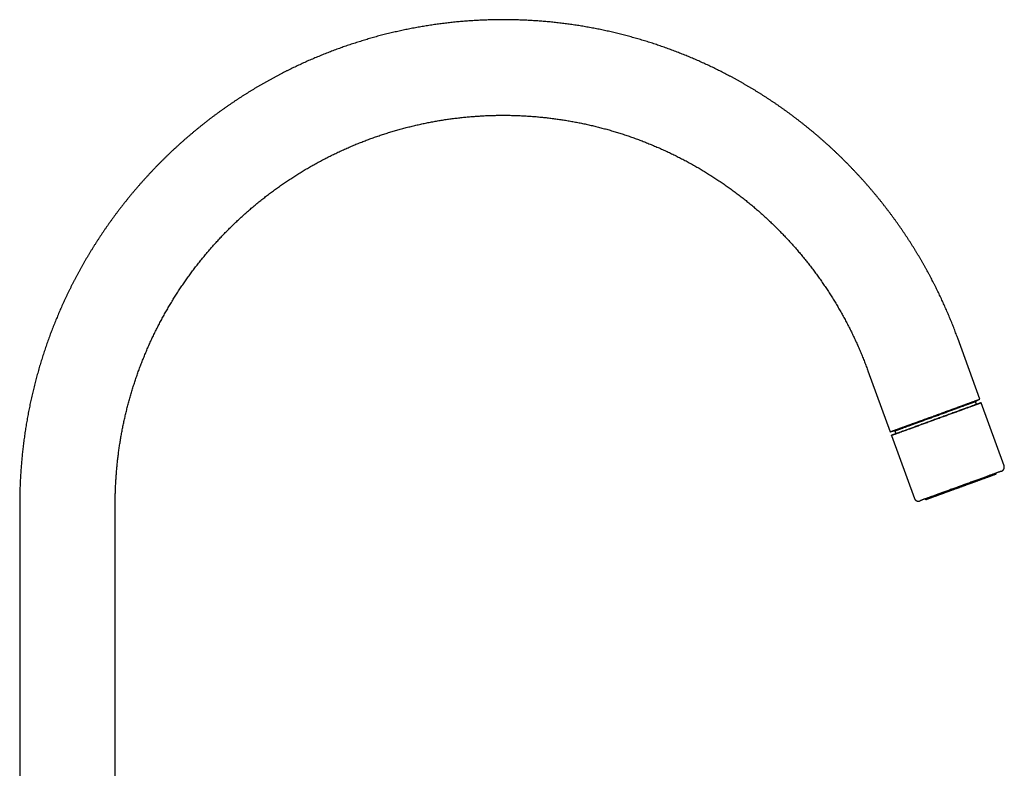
# Model space of a CAD drawing. Header units: millimetres. Extents: x 8 to 762, y 12 to 847.
# Tile 33 of 33: x 527 to 762, y 668 to 847. Entities that reach past the tile are written whole.
import ezdxf

# ---------------------------------------------------------------- set-up
doc = ezdxf.new("R2010")
doc.units = ezdxf.units.MM

msp = doc.modelspace()

# ---------------------------------------------------------------- linework, layer by layer
at = {"color": 7, "linetype": 'Continuous', "lineweight": 30}
for p, q in [((756.56, 756.4), (751.27, 770.94)), ((729.84, 763.15), (735.13, 748.61)), ((755.54, 755.85), (756.4, 756.34)), ((755.79, 755.16), (755.54, 755.85)), ((762.34, 740.52), (756.87, 755.56)), ((735.3, 748.67), (736.27, 748.84)), ((736.27, 748.84), (736.52, 748.16)), ((735.44, 747.76), (740.91, 732.73)), ((760.44, 738.72), (760.42, 738.76)), ((527.26, 731.46), (527.25, 621.8)), ((550.05, 607.75), (550.06, 731.46)), ((743.51, 732.61), (743.53, 732.56))]:
    msp.add_line(p, q, dxfattribs=at)
at = {"color": 7, "linetype": 'Continuous', "lineweight": 30, "flags": 128}
for points in [[(735.13, 748.61), (735.13, 748.61), (735.14, 748.61), (735.15, 748.61), (735.17, 748.62), (735.19, 748.63), (735.23, 748.64), (735.27, 748.66), (735.32, 748.67), (735.37, 748.69), (735.43, 748.72), (735.5, 748.74), (735.58, 748.77), (735.66, 748.8), (735.76, 748.83), (735.85, 748.87), (735.96, 748.9), (736.07, 748.94), (736.19, 748.99), (736.31, 749.03), (736.44, 749.08), (736.58, 749.13), (736.72, 749.18), (736.87, 749.24), (737.03, 749.29), (737.19, 749.35), (737.36, 749.41), (737.54, 749.48), (737.72, 749.54), (737.9, 749.61), (738.09, 749.68), (738.29, 749.75), (738.49, 749.82), (738.7, 749.9), (738.91, 749.97), (739.12, 750.05), (739.34, 750.13), (739.57, 750.21), (739.8, 750.3), (740.03, 750.38), (740.27, 750.47), (740.51, 750.56), (740.76, 750.65), (741, 750.74), (741.26, 750.83), (741.51, 750.92), (741.77, 751.01), (742.03, 751.11), (742.29, 751.2), (742.56, 751.3), (742.83, 751.4), (743.1, 751.5), (743.37, 751.6), (743.64, 751.7), (743.92, 751.8), (744.19, 751.9), (744.47, 752), (744.75, 752.1), (745.03, 752.2), (745.31, 752.3), (745.59, 752.4), (745.87, 752.51), (746.15, 752.61), (746.43, 752.71), (746.71, 752.81), (746.99, 752.91), (747.27, 753.01), (747.55, 753.12), (747.82, 753.22), (748.1, 753.32), (748.37, 753.42), (748.64, 753.51), (748.91, 753.61), (749.18, 753.71), (749.44, 753.81), (749.71, 753.9), (749.97, 754), (750.23, 754.09), (750.48, 754.18), (750.73, 754.28), (750.98, 754.37), (751.22, 754.46), (751.46, 754.54), (751.7, 754.63), (751.93, 754.71), (752.16, 754.8), (752.39, 754.88), (752.61, 754.96), (752.82, 755.04), (753.03, 755.11), (753.24, 755.19), (753.44, 755.26), (753.63, 755.33), (753.82, 755.4), (754.01, 755.47), (754.19, 755.54), (754.36, 755.6), (754.53, 755.66), (754.69, 755.72), (754.84, 755.78), (754.99, 755.83), (755.14, 755.88), (755.27, 755.93), (755.4, 755.98), (755.53, 756.02), (755.64, 756.07), (755.75, 756.11), (755.86, 756.15), (755.95, 756.18), (756.04, 756.21), (756.12, 756.24), (756.2, 756.27), (756.27, 756.3), (756.33, 756.32), (756.38, 756.34), (756.43, 756.36), (756.47, 756.37), (756.5, 756.38), (756.53, 756.39), (756.54, 756.4), (756.56, 756.4), (756.56, 756.4)], [(755.78, 755.17), (755.87, 755.2), (755.99, 755.24), (756.1, 755.28), (756.2, 755.32), (756.29, 755.35), (756.38, 755.39), (756.46, 755.41), (756.53, 755.44), (756.6, 755.46), (756.66, 755.49), (756.71, 755.5), (756.75, 755.52), (756.79, 755.53), (756.82, 755.54), (756.84, 755.55), (756.86, 755.56), (756.86, 755.56), (756.86, 755.56), (756.86, 755.56), (756.84, 755.55), (756.82, 755.54), (756.79, 755.53), (756.76, 755.52), (756.71, 755.5), (756.66, 755.48), (756.61, 755.46), (756.54, 755.44), (756.47, 755.41), (756.39, 755.38), (756.3, 755.35), (756.21, 755.32), (756.11, 755.28), (756, 755.24), (755.89, 755.2), (755.77, 755.16), (755.64, 755.11), (755.51, 755.06), (755.37, 755.01), (755.22, 754.96), (755.07, 754.9), (754.91, 754.84), (754.75, 754.78), (754.58, 754.72), (754.4, 754.66), (754.22, 754.59), (754.03, 754.52), (753.84, 754.45), (753.64, 754.38), (753.44, 754.31), (753.23, 754.23), (753.02, 754.15), (752.8, 754.07), (752.58, 753.99), (752.35, 753.91), (752.12, 753.82), (751.88, 753.74), (751.64, 753.65), (751.4, 753.56), (751.16, 753.47), (750.91, 753.38), (750.65, 753.29), (750.4, 753.2), (750.14, 753.1), (749.88, 753.01), (749.61, 752.91), (749.35, 752.81), (749.08, 752.72), (748.81, 752.62), (748.53, 752.52), (748.26, 752.42), (747.98, 752.32), (747.71, 752.22), (747.43, 752.12), (747.15, 752.02), (746.87, 751.91), (746.59, 751.81), (746.31, 751.71), (746.03, 751.61), (745.75, 751.51), (745.47, 751.4), (745.19, 751.3), (744.91, 751.2), (744.63, 751.1), (744.36, 751), (744.08, 750.9), (743.8, 750.8), (743.53, 750.7), (743.26, 750.6), (742.99, 750.5), (742.73, 750.41), (742.46, 750.31), (742.2, 750.21), (741.94, 750.12), (741.68, 750.03), (741.43, 749.93), (741.18, 749.84), (740.93, 749.75), (740.69, 749.67), (740.45, 749.58), (740.21, 749.49), (739.98, 749.41), (739.76, 749.33), (739.53, 749.25), (739.32, 749.17), (739.1, 749.09), (738.89, 749.01), (738.69, 748.94), (738.49, 748.87), (738.3, 748.8), (738.11, 748.73), (737.93, 748.66), (737.75, 748.6), (737.58, 748.54), (737.41, 748.48), (737.25, 748.42), (737.1, 748.36), (736.95, 748.31), (736.81, 748.26), (736.68, 748.21), (736.55, 748.16), (736.43, 748.12), (736.32, 748.08), (736.21, 748.04), (736.11, 748), (736.01, 747.97), (735.93, 747.94), (735.85, 747.91), (735.77, 747.88), (735.71, 747.86), (735.65, 747.84), (735.6, 747.82), (735.55, 747.8), (735.52, 747.79), (735.49, 747.78), (735.46, 747.77), (735.45, 747.77), (735.44, 747.76), (735.44, 747.76), (735.45, 747.77), (735.46, 747.77), (735.48, 747.78), (735.51, 747.79), (735.55, 747.8), (735.59, 747.82), (735.64, 747.84), (735.7, 747.86), (735.77, 747.88), (735.84, 747.91), (735.92, 747.94), (736, 747.97), (736.1, 748.01), (736.2, 748.04), (736.3, 748.08), (736.42, 748.12), (736.52, 748.16)], [(736.52, 748.16), (736.47, 748.14), (736.43, 748.12), (736.39, 748.11), (736.35, 748.1), (736.33, 748.09), (736.31, 748.08), (736.29, 748.07), (736.29, 748.07), (736.29, 748.07), (736.29, 748.07), (736.31, 748.08), (736.33, 748.09), (736.36, 748.1), (736.39, 748.11), (736.43, 748.12), (736.48, 748.14), (736.53, 748.16), (736.59, 748.18), (736.66, 748.21), (736.73, 748.23), (736.81, 748.26), (736.9, 748.29), (736.99, 748.33), (737.09, 748.36), (737.2, 748.4), (737.31, 748.44), (737.43, 748.48), (737.55, 748.53), (737.68, 748.57), (737.82, 748.62), (737.96, 748.67), (738.1, 748.73), (738.26, 748.78), (738.41, 748.84), (738.58, 748.9), (738.74, 748.96), (738.92, 749.02), (739.1, 749.09), (739.28, 749.15), (739.47, 749.22), (739.66, 749.29), (739.86, 749.36), (740.06, 749.44), (740.26, 749.51), (740.47, 749.59), (740.68, 749.66), (740.9, 749.74), (741.12, 749.82), (741.34, 749.9), (741.57, 749.99), (741.8, 750.07), (742.04, 750.16), (742.27, 750.24), (742.51, 750.33), (742.75, 750.42), (743, 750.5), (743.24, 750.59), (743.49, 750.68), (743.74, 750.78), (743.99, 750.87), (744.24, 750.96), (744.5, 751.05), (744.75, 751.14), (745.01, 751.24), (745.27, 751.33), (745.52, 751.42), (745.78, 751.52), (746.04, 751.61), (746.3, 751.71), (746.56, 751.8), (746.81, 751.89), (747.07, 751.99), (747.33, 752.08), (747.58, 752.17), (747.84, 752.27), (748.09, 752.36), (748.35, 752.45), (748.6, 752.54), (748.85, 752.63), (749.09, 752.72), (749.34, 752.81), (749.58, 752.9), (749.82, 752.99), (750.06, 753.08), (750.3, 753.16), (750.53, 753.25), (750.76, 753.33), (750.99, 753.41), (751.21, 753.5), (751.43, 753.58), (751.65, 753.65), (751.86, 753.73), (752.07, 753.81), (752.27, 753.88), (752.47, 753.96), (752.67, 754.03), (752.86, 754.1), (753.05, 754.17), (753.23, 754.23), (753.41, 754.3), (753.58, 754.36), (753.75, 754.42), (753.91, 754.48), (754.07, 754.54), (754.22, 754.59), (754.37, 754.65), (754.51, 754.7), (754.64, 754.75), (754.77, 754.79), (754.89, 754.84), (755.01, 754.88), (755.12, 754.92), (755.22, 754.96), (755.32, 755), (755.42, 755.03), (755.5, 755.06), (755.58, 755.09), (755.65, 755.12), (755.72, 755.14), (755.78, 755.16), (755.83, 755.18), (755.88, 755.2), (755.92, 755.21), (755.95, 755.23), (755.98, 755.24), (756, 755.24), (756.01, 755.25), (756.02, 755.25), (756.02, 755.25), (756.01, 755.25), (756, 755.24), (755.98, 755.24), (755.95, 755.23), (755.92, 755.22), (755.87, 755.2), (755.83, 755.18), (755.78, 755.17)], [(745.87, 752.51), (746.15, 752.61), (746.42, 752.71), (746.7, 752.81), (746.97, 752.91), (747.25, 753.01), (747.52, 753.11), (747.79, 753.21), (748.06, 753.3), (748.33, 753.4), (748.6, 753.5), (748.87, 753.6), (749.13, 753.69), (749.39, 753.79), (749.65, 753.88), (749.91, 753.98), (750.16, 754.07), (750.41, 754.16), (750.66, 754.25), (750.9, 754.34), (751.15, 754.43), (751.38, 754.51), (751.62, 754.6), (751.85, 754.68), (752.07, 754.76), (752.29, 754.84), (752.51, 754.92), (752.72, 755), (752.93, 755.08), (753.13, 755.15), (753.33, 755.22), (753.52, 755.29), (753.71, 755.36), (753.89, 755.43), (754.07, 755.49), (754.24, 755.55), (754.4, 755.61), (754.56, 755.67), (754.71, 755.73), (754.86, 755.78), (755, 755.83), (755.14, 755.88), (755.26, 755.93), (755.39, 755.97), (755.5, 756.02), (755.61, 756.06), (755.71, 756.09), (755.81, 756.13), (755.89, 756.16), (755.98, 756.19), (756.05, 756.22), (756.12, 756.24), (756.18, 756.26), (756.23, 756.28), (756.28, 756.3), (756.32, 756.31), (756.35, 756.33), (756.37, 756.34), (756.39, 756.34), (756.4, 756.35), (756.4, 756.35)], [(745.93, 752.34), (746.18, 752.43), (746.43, 752.53), (746.68, 752.62), (746.93, 752.71), (747.18, 752.8), (747.43, 752.89), (747.68, 752.98), (747.93, 753.07), (748.18, 753.16), (748.42, 753.25), (748.66, 753.34), (748.9, 753.43), (749.14, 753.51), (749.38, 753.6), (749.61, 753.68), (749.84, 753.77), (750.07, 753.85), (750.3, 753.93), (750.52, 754.02), (750.74, 754.1), (750.96, 754.17), (751.17, 754.25), (751.38, 754.33), (751.58, 754.4), (751.79, 754.48), (751.98, 754.55), (752.18, 754.62), (752.37, 754.69), (752.55, 754.76), (752.73, 754.82), (752.91, 754.89), (753.08, 754.95), (753.24, 755.01), (753.4, 755.07), (753.56, 755.12), (753.71, 755.18), (753.86, 755.23), (754, 755.28), (754.13, 755.33), (754.26, 755.38), (754.38, 755.42), (754.5, 755.47), (754.61, 755.51), (754.71, 755.54), (754.81, 755.58), (754.91, 755.61), (754.99, 755.65), (755.07, 755.68), (755.15, 755.7), (755.21, 755.73), (755.28, 755.75), (755.33, 755.77), (755.38, 755.79), (755.42, 755.8), (755.46, 755.82), (755.49, 755.83), (755.51, 755.84), (755.52, 755.84), (755.53, 755.85), (755.54, 755.85)], [(735.29, 748.66), (735.29, 748.67), (735.3, 748.67), (735.32, 748.68), (735.35, 748.69), (735.38, 748.7), (735.42, 748.71), (735.47, 748.73), (735.52, 748.75), (735.59, 748.77), (735.65, 748.8), (735.73, 748.82), (735.81, 748.85), (735.9, 748.88), (736, 748.92), (736.1, 748.96), (736.21, 749), (736.33, 749.04), (736.45, 749.08), (736.58, 749.13), (736.71, 749.18), (736.86, 749.23), (737, 749.28), (737.16, 749.34), (737.32, 749.4), (737.48, 749.46), (737.66, 749.52), (737.83, 749.58), (738.02, 749.65), (738.2, 749.72), (738.4, 749.79), (738.6, 749.86), (738.8, 749.94), (739.01, 750.01), (739.22, 750.09), (739.44, 750.17), (739.66, 750.25), (739.89, 750.33), (740.12, 750.41), (740.35, 750.5), (740.59, 750.59), (740.83, 750.67), (741.07, 750.76), (741.32, 750.85), (741.57, 750.94), (741.83, 751.04), (742.08, 751.13), (742.34, 751.22), (742.61, 751.32), (742.87, 751.41), (743.14, 751.51), (743.4, 751.61), (743.67, 751.71), (743.95, 751.81), (744.22, 751.91), (744.49, 752), (744.77, 752.1), (745.04, 752.2), (745.32, 752.3), (745.59, 752.41), (745.87, 752.51)], [(736.27, 748.84), (736.28, 748.84), (736.29, 748.84), (736.3, 748.85), (736.33, 748.86), (736.36, 748.87), (736.39, 748.88), (736.44, 748.9), (736.49, 748.91), (736.54, 748.93), (736.61, 748.96), (736.68, 748.98), (736.75, 749.01), (736.83, 749.04), (736.92, 749.07), (737.01, 749.1), (737.11, 749.14), (737.22, 749.18), (737.33, 749.22), (737.45, 749.26), (737.57, 749.31), (737.7, 749.35), (737.84, 749.4), (737.98, 749.45), (738.13, 749.51), (738.28, 749.56), (738.43, 749.62), (738.59, 749.68), (738.76, 749.74), (738.93, 749.8), (739.11, 749.86), (739.29, 749.93), (739.48, 750), (739.67, 750.07), (739.86, 750.14), (740.06, 750.21), (740.26, 750.28), (740.47, 750.36), (740.68, 750.43), (740.89, 750.51), (741.11, 750.59), (741.33, 750.67), (741.55, 750.75), (741.78, 750.83), (742.01, 750.92), (742.24, 751), (742.47, 751.09), (742.71, 751.17), (742.95, 751.26), (743.19, 751.35), (743.43, 751.44), (743.68, 751.52), (743.92, 751.61), (744.17, 751.7), (744.42, 751.79), (744.67, 751.89), (744.92, 751.98), (745.17, 752.07), (745.42, 752.16), (745.67, 752.25), (745.93, 752.34)], [(761.6, 739.19), (761.55, 739.17), (761.5, 739.15), (761.44, 739.13), (761.38, 739.11), (761.3, 739.08), (761.23, 739.05), (761.14, 739.02), (761.05, 738.99), (760.95, 738.95), (760.85, 738.91), (760.74, 738.87), (760.62, 738.83), (760.5, 738.79), (760.37, 738.74), (760.24, 738.69), (760.1, 738.64), (759.96, 738.59), (759.81, 738.53), (759.65, 738.48), (759.49, 738.42), (759.32, 738.36), (759.15, 738.3), (758.98, 738.23), (758.8, 738.17), (758.61, 738.1), (758.42, 738.03), (758.23, 737.96), (758.03, 737.89), (757.83, 737.81), (757.62, 737.74), (757.41, 737.66), (757.19, 737.58), (756.98, 737.5), (756.75, 737.42), (756.53, 737.34), (756.3, 737.26), (756.07, 737.17), (755.84, 737.09), (755.6, 737), (755.36, 736.91), (755.12, 736.83), (754.88, 736.74), (754.63, 736.65), (754.39, 736.56), (754.14, 736.47), (753.89, 736.38), (753.64, 736.29), (753.38, 736.19), (753.13, 736.1), (752.88, 736.01), (752.62, 735.92), (752.36, 735.82), (752.11, 735.73), (751.85, 735.64), (751.6, 735.54)], [(751.6, 735.54), (751.34, 735.45), (751.09, 735.36), (750.83, 735.27), (750.58, 735.17), (750.33, 735.08), (750.07, 734.99), (749.82, 734.9), (749.57, 734.81), (749.33, 734.72), (749.08, 734.63), (748.84, 734.54), (748.6, 734.45), (748.36, 734.37), (748.12, 734.28), (747.89, 734.2), (747.66, 734.11), (747.43, 734.03), (747.2, 733.95), (746.98, 733.87), (746.76, 733.79), (746.55, 733.71), (746.34, 733.63), (746.13, 733.56), (745.93, 733.48), (745.73, 733.41), (745.53, 733.34), (745.34, 733.27), (745.16, 733.2), (744.98, 733.14), (744.8, 733.07), (744.63, 733.01), (744.46, 732.95), (744.3, 732.89), (744.14, 732.84), (743.99, 732.78), (743.85, 732.73), (743.71, 732.68), (743.57, 732.63), (743.45, 732.58), (743.32, 732.54), (743.21, 732.5), (743.1, 732.46), (742.99, 732.42), (742.89, 732.38), (742.8, 732.35), (742.72, 732.32), (742.64, 732.29), (742.56, 732.26), (742.5, 732.24), (742.44, 732.22), (742.38, 732.2), (742.34, 732.18), (742.33, 732.18)]]:
    msp.add_lwpolyline(points, dxfattribs=at)
at = {"color": 7, "linetype": 'Continuous', "lineweight": 30}
for centre, start, end in [((760.25, 738.65), 289.9945, 19.9952), ((743.71, 732.63), 199.9953, 289.9953)]:
    msp.add_arc(centre, 0.2, start, end, dxfattribs=at)
for points, knots in [([(751.27, 770.94), (751.22, 771.08), (751.09, 771.42), (750.89, 771.96), (750.66, 772.57), (750.43, 773.18), (750.19, 773.78), (749.95, 774.38), (749.71, 774.99), (749.46, 775.59), (749.21, 776.19), (748.96, 776.79), (748.7, 777.39), (748.44, 777.98), (748.18, 778.58), (747.91, 779.17), (747.64, 779.76), (747.37, 780.35), (747.09, 780.94), (746.81, 781.53), (746.52, 782.12), (746.24, 782.7), (745.95, 783.28), (745.65, 783.87), (745.35, 784.45), (745.05, 785.02), (744.75, 785.6), (744.44, 786.18), (744.13, 786.75), (743.82, 787.32), (743.5, 787.89), (743.18, 788.46), (742.86, 789.03), (742.53, 789.59), (742.2, 790.15), (741.87, 790.72), (741.53, 791.27), (741.19, 791.83), (740.85, 792.39), (740.5, 792.94), (740.15, 793.49), (739.8, 794.04), (739.44, 794.59), (739.08, 795.14), (738.72, 795.68), (738.36, 796.22), (737.99, 796.76), (737.62, 797.3), (737.24, 797.84), (736.87, 798.37), (736.49, 798.9), (736.1, 799.43), (735.72, 799.96), (735.33, 800.49), (734.93, 801.01), (734.54, 801.53), (734.14, 802.05), (733.74, 802.57), (733.33, 803.08), (732.93, 803.59), (732.52, 804.1), (732.1, 804.61), (731.69, 805.12), (731.27, 805.62), (730.85, 806.12), (730.42, 806.62), (729.99, 807.11), (729.56, 807.61), (729.13, 808.1), (728.69, 808.59), (728.26, 809.07), (727.81, 809.56), (727.37, 810.04), (726.92, 810.52), (726.47, 810.99), (726.02, 811.47), (725.56, 811.94), (725.11, 812.41), (724.65, 812.87), (724.18, 813.34), (723.72, 813.8), (723.25, 814.26), (722.78, 814.71), (722.3, 815.17), (721.83, 815.62), (721.35, 816.06), (720.87, 816.51), (720.38, 816.95), (719.89, 817.39), (719.4, 817.83), (718.91, 818.26), (718.42, 818.69), (717.92, 819.12), (717.42, 819.55), (716.92, 819.97), (716.42, 820.39), (715.91, 820.8), (715.4, 821.22), (714.89, 821.63), (714.38, 822.04), (713.86, 822.44), (713.34, 822.85), (712.82, 823.25), (712.3, 823.64), (711.78, 824.04), (711.25, 824.43), (710.72, 824.82), (710.19, 825.2), (709.65, 825.58), (709.12, 825.96), (708.58, 826.34), (708.04, 826.71), (707.5, 827.08), (706.95, 827.45), (706.4, 827.81), (705.86, 828.17), (705.3, 828.53), (704.75, 828.88), (704.2, 829.23), (703.64, 829.58), (703.08, 829.93), (702.52, 830.27), (701.96, 830.61), (701.39, 830.94), (700.82, 831.27), (700.26, 831.6), (699.68, 831.93), (699.11, 832.25), (698.54, 832.57), (697.96, 832.88), (697.38, 833.2), (696.8, 833.51), (696.22, 833.81), (695.64, 834.11), (695.05, 834.41), (694.47, 834.71), (693.88, 835), (693.29, 835.29), (692.7, 835.58), (692.1, 835.86), (691.51, 836.14), (690.91, 836.42), (690.31, 836.69), (689.71, 836.96), (689.11, 837.22), (688.51, 837.49), (687.9, 837.74), (687.3, 838), (686.69, 838.25), (686.08, 838.5), (685.47, 838.75), (684.86, 838.99), (684.25, 839.22), (683.63, 839.46), (683.02, 839.69), (682.4, 839.92), (681.78, 840.14), (681.16, 840.36), (680.54, 840.58), (679.92, 840.79), (679.3, 841), (678.67, 841.21), (678.05, 841.41), (677.42, 841.61), (676.79, 841.81), (676.16, 842), (675.53, 842.19), (674.9, 842.37), (674.27, 842.55), (673.63, 842.73), (673, 842.91), (672.36, 843.08), (671.73, 843.24), (671.09, 843.41), (670.45, 843.57), (669.81, 843.72), (669.17, 843.88), (668.53, 844.02), (667.89, 844.17), (667.24, 844.31), (666.6, 844.45), (665.96, 844.58), (665.31, 844.71), (664.66, 844.84), (664.02, 844.96), (663.37, 845.08), (662.72, 845.2), (662.07, 845.31), (661.42, 845.42), (660.77, 845.52), (660.12, 845.63), (659.47, 845.72), (658.82, 845.82), (658.17, 845.91), (657.51, 845.99), (656.86, 846.07), (656.21, 846.15), (655.55, 846.23), (654.9, 846.3), (654.24, 846.37), (653.59, 846.43), (652.93, 846.49), (652.27, 846.55), (651.62, 846.6), (650.96, 846.65), (650.3, 846.69), (649.65, 846.73), (648.99, 846.77), (648.33, 846.81), (647.67, 846.84), (647.01, 846.86), (646.35, 846.88), (645.7, 846.9), (645.04, 846.92), (644.38, 846.93), (643.72, 846.94), (643.06, 846.94), (642.4, 846.94), (641.74, 846.94), (641.08, 846.93), (640.42, 846.92), (639.76, 846.9), (639.11, 846.88), (638.45, 846.86), (637.79, 846.83), (637.13, 846.8), (636.47, 846.77), (635.81, 846.73), (635.15, 846.69), (634.5, 846.65), (633.84, 846.6), (633.18, 846.54), (632.52, 846.49), (631.87, 846.43), (631.21, 846.36), (630.56, 846.3), (629.9, 846.22), (629.24, 846.15), (628.59, 846.07), (627.94, 845.99), (627.28, 845.9), (626.63, 845.81), (625.98, 845.72), (625.32, 845.62), (624.67, 845.52), (624.02, 845.41), (623.37, 845.3), (622.72, 845.19), (622.07, 845.07), (621.42, 844.95), (620.77, 844.83), (620.12, 844.7), (619.48, 844.57), (618.83, 844.44), (618.19, 844.3), (617.54, 844.16), (616.9, 844.01), (616.26, 843.86), (615.61, 843.71), (614.97, 843.55), (614.33, 843.39), (613.69, 843.23), (613.05, 843.06), (612.42, 842.89), (611.78, 842.71), (611.15, 842.53), (610.51, 842.35), (609.88, 842.16), (609.25, 841.98), (608.61, 841.78), (607.98, 841.58), (607.35, 841.38), (606.73, 841.18), (606.1, 840.97), (605.47, 840.76), (604.85, 840.55), (604.23, 840.33), (603.6, 840.11), (602.98, 839.88), (602.36, 839.65), (601.75, 839.42), (601.13, 839.18), (600.51, 838.94), (599.9, 838.7), (599.29, 838.45), (598.68, 838.2), (598.07, 837.95), (597.46, 837.69), (596.85, 837.43), (596.24, 837.17), (595.64, 836.9), (595.04, 836.63), (594.44, 836.35), (593.84, 836.07), (593.24, 835.79), (592.64, 835.51), (592.05, 835.22), (591.45, 834.93), (590.86, 834.63), (590.27, 834.33), (589.69, 834.03), (589.1, 833.73), (588.51, 833.42), (587.93, 833.1), (587.35, 832.79), (586.77, 832.47), (586.19, 832.15), (585.62, 831.82), (585.04, 831.49), (584.47, 831.16), (583.9, 830.83), (583.33, 830.49), (582.77, 830.15), (582.2, 829.8), (581.64, 829.45), (581.08, 829.1), (580.52, 828.75), (579.97, 828.39), (579.41, 828.03), (578.86, 827.66), (578.31, 827.29), (577.76, 826.92), (577.22, 826.55), (576.67, 826.17), (576.13, 825.79), (575.59, 825.41), (575.05, 825.02), (574.52, 824.63), (573.99, 824.24), (573.46, 823.85), (572.93, 823.45), (572.4, 823.05), (571.88, 822.64), (571.36, 822.23), (570.84, 821.82), (570.32, 821.41), (569.8, 820.99), (569.29, 820.57), (568.78, 820.15), (568.28, 819.72), (567.77, 819.29), (567.27, 818.86), (566.77, 818.43), (566.27, 817.99), (565.77, 817.55), (565.28, 817.11), (564.79, 816.66), (564.3, 816.21), (563.82, 815.76), (563.34, 815.31), (562.86, 814.85), (562.38, 814.39), (561.91, 813.93), (561.43, 813.46), (560.96, 813), (560.5, 812.52), (560.03, 812.05), (559.57, 811.58), (559.11, 811.1), (558.66, 810.61), (558.2, 810.13), (557.75, 809.64), (557.31, 809.15), (556.86, 808.66), (556.42, 808.17), (555.98, 807.67), (555.54, 807.17), (555.11, 806.67), (554.68, 806.16), (554.25, 805.66), (553.83, 805.15), (553.4, 804.63), (552.98, 804.12), (552.57, 803.6), (552.16, 803.08), (551.75, 802.56), (551.34, 802.04), (550.93, 801.51), (550.53, 800.98), (550.13, 800.45), (549.74, 799.92), (549.35, 799.38), (548.96, 798.84), (548.57, 798.3), (548.19, 797.76), (547.81, 797.21), (547.43, 796.66), (547.06, 796.12), (546.69, 795.56), (546.32, 795.01), (545.95, 794.45), (545.59, 793.89), (545.24, 793.33), (544.88, 792.77), (544.53, 792.21), (544.18, 791.64), (543.84, 791.07), (543.49, 790.5), (543.16, 789.93), (542.82, 789.35), (542.49, 788.78), (542.16, 788.2), (541.83, 787.62), (541.51, 787.03), (541.19, 786.45), (540.88, 785.86), (540.56, 785.27), (540.26, 784.68), (539.95, 784.09), (539.65, 783.5), (539.35, 782.9), (539.05, 782.3), (538.76, 781.7), (538.47, 781.1), (538.19, 780.5), (537.91, 779.89), (537.63, 779.29), (537.35, 778.68), (537.08, 778.07), (536.82, 777.46), (536.55, 776.84), (536.29, 776.23), (536.03, 775.61), (535.78, 774.99), (535.53, 774.37), (535.28, 773.75), (535.04, 773.13), (534.8, 772.5), (534.56, 771.88), (534.33, 771.25), (534.1, 770.62), (533.88, 769.99), (533.65, 769.36), (533.44, 768.72), (533.22, 768.09), (533.01, 767.45), (532.8, 766.81), (532.6, 766.17), (532.4, 765.53), (532.2, 764.89), (532.01, 764.25), (531.82, 763.6), (531.64, 762.95), (531.46, 762.31), (531.28, 761.66), (531.1, 761.01), (530.93, 760.35), (530.77, 759.7), (530.6, 759.05), (530.44, 758.39), (530.29, 757.73), (530.14, 757.08), (529.99, 756.42), (529.84, 755.75), (529.7, 755.09), (529.57, 754.43), (529.43, 753.76), (529.3, 753.1), (529.18, 752.43), (529.06, 751.76), (528.94, 751.09), (528.82, 750.41), (528.71, 749.74), (528.61, 749.06), (528.51, 748.39), (528.41, 747.71), (528.31, 747.03), (528.22, 746.34), (528.14, 745.66), (528.05, 744.97), (527.98, 744.31), (527.91, 743.67), (527.84, 743.05), (527.78, 742.43), (527.72, 741.81), (527.67, 741.19), (527.62, 740.57), (527.57, 739.95), (527.53, 739.33), (527.49, 738.71), (527.45, 738.09), (527.42, 737.47), (527.38, 736.86), (527.36, 736.24), (527.33, 735.63), (527.31, 735.02), (527.3, 734.42), (527.28, 733.83), (527.27, 733.26), (527.27, 732.78), (527.26, 732.34), (527.26, 731.92), (527.26, 731.63), (527.26, 731.46)], [0, 0, 0, 0, 0.001353, 0.003365, 0.005379, 0.007393, 0.009407, 0.011422, 0.013437, 0.015453, 0.017469, 0.019486, 0.021503, 0.02352, 0.025538, 0.027556, 0.029575, 0.031594, 0.033613, 0.035633, 0.037653, 0.039673, 0.041694, 0.043715, 0.045736, 0.047758, 0.049779, 0.051802, 0.053824, 0.055847, 0.05787, 0.059893, 0.061917, 0.063941, 0.065965, 0.067989, 0.070014, 0.072038, 0.074064, 0.076089, 0.078114, 0.08014, 0.082166, 0.084192, 0.086219, 0.088245, 0.090272, 0.092299, 0.094326, 0.096354, 0.098381, 0.100409, 0.102437, 0.104465, 0.106494, 0.108522, 0.110551, 0.11258, 0.114609, 0.116638, 0.118667, 0.120697, 0.122727, 0.124757, 0.126787, 0.128817, 0.130847, 0.132878, 0.134908, 0.136939, 0.13897, 0.141001, 0.143032, 0.145064, 0.147095, 0.149127, 0.151159, 0.153191, 0.155223, 0.157255, 0.159287, 0.16132, 0.163352, 0.165385, 0.167418, 0.169451, 0.171484, 0.173517, 0.17555, 0.177584, 0.179617, 0.181651, 0.183685, 0.185718, 0.187752, 0.189787, 0.191821, 0.193855, 0.19589, 0.197924, 0.199959, 0.201993, 0.204028, 0.206063, 0.208098, 0.210134, 0.212169, 0.214204, 0.21624, 0.218275, 0.220311, 0.222347, 0.224383, 0.226419, 0.228455, 0.230491, 0.232527, 0.234563, 0.2366, 0.238636, 0.240673, 0.24271, 0.244746, 0.246783, 0.24882, 0.250857, 0.252894, 0.254932, 0.256969, 0.259006, 0.261044, 0.263082, 0.265119, 0.267157, 0.269195, 0.271233, 0.273271, 0.275309, 0.277347, 0.279385, 0.281423, 0.283462, 0.2855, 0.287539, 0.289578, 0.291616, 0.293655, 0.295694, 0.297733, 0.299772, 0.301811, 0.30385, 0.30589, 0.307929, 0.309968, 0.312008, 0.314047, 0.316087, 0.318127, 0.320166, 0.322206, 0.324246, 0.326286, 0.328326, 0.330367, 0.332407, 0.334447, 0.336487, 0.338528, 0.340568, 0.342609, 0.34465, 0.34669, 0.348731, 0.350772, 0.352813, 0.354854, 0.356895, 0.358936, 0.360977, 0.363019, 0.36506, 0.367101, 0.369143, 0.371185, 0.373226, 0.375268, 0.37731, 0.379351, 0.381393, 0.383435, 0.385477, 0.38752, 0.389562, 0.391604, 0.393646, 0.395689, 0.397731, 0.399774, 0.401816, 0.403859, 0.405902, 0.407944, 0.409987, 0.41203, 0.414073, 0.416116, 0.418159, 0.420202, 0.422246, 0.424289, 0.426332, 0.428376, 0.430419, 0.432463, 0.434507, 0.43655, 0.438594, 0.440638, 0.442682, 0.444726, 0.44677, 0.448814, 0.450858, 0.452902, 0.454947, 0.456991, 0.459036, 0.46108, 0.463125, 0.465169, 0.467214, 0.469259, 0.471304, 0.473349, 0.475394, 0.477439, 0.479484, 0.481529, 0.483574, 0.48562, 0.487665, 0.48971, 0.491756, 0.493802, 0.495847, 0.497893, 0.499939, 0.501985, 0.504031, 0.506077, 0.508123, 0.510169, 0.512215, 0.514261, 0.516308, 0.518354, 0.520401, 0.522447, 0.524494, 0.526541, 0.528587, 0.530634, 0.532681, 0.534728, 0.536775, 0.538822, 0.54087, 0.542917, 0.544964, 0.547012, 0.549059, 0.551107, 0.553154, 0.555202, 0.55725, 0.559298, 0.561346, 0.563394, 0.565442, 0.56749, 0.569538, 0.571587, 0.573635, 0.575684, 0.577732, 0.579781, 0.581829, 0.583878, 0.585927, 0.587976, 0.590025, 0.592074, 0.594124, 0.596173, 0.598222, 0.600272, 0.602321, 0.604371, 0.606421, 0.60847, 0.61052, 0.61257, 0.61462, 0.61667, 0.618721, 0.620771, 0.622821, 0.624872, 0.626922, 0.628973, 0.631024, 0.633075, 0.635126, 0.637177, 0.639228, 0.641279, 0.64333, 0.645382, 0.647433, 0.649485, 0.651536, 0.653588, 0.65564, 0.657692, 0.659744, 0.661796, 0.663849, 0.665901, 0.667954, 0.670006, 0.672059, 0.674112, 0.676165, 0.678218, 0.680271, 0.682324, 0.684378, 0.686431, 0.688485, 0.690539, 0.692592, 0.694646, 0.6967, 0.698755, 0.700809, 0.702863, 0.704918, 0.706973, 0.709028, 0.711082, 0.713138, 0.715193, 0.717248, 0.719304, 0.721359, 0.723415, 0.725471, 0.727527, 0.729583, 0.731639, 0.733696, 0.735752, 0.737809, 0.739866, 0.741923, 0.74398, 0.746038, 0.748095, 0.750153, 0.752211, 0.754269, 0.756327, 0.758386, 0.760444, 0.762503, 0.764562, 0.766621, 0.76868, 0.77074, 0.772799, 0.774859, 0.776919, 0.778979, 0.78104, 0.783101, 0.785161, 0.787222, 0.789284, 0.791345, 0.793407, 0.795469, 0.797531, 0.799594, 0.801656, 0.803719, 0.805783, 0.807846, 0.80991, 0.811974, 0.814038, 0.816102, 0.818167, 0.820232, 0.822298, 0.824363, 0.82643, 0.828496, 0.830562, 0.832629, 0.834697, 0.836764, 0.838833, 0.840901, 0.84297, 0.845039, 0.847108, 0.849178, 0.851249, 0.853319, 0.855391, 0.857462, 0.859534, 0.861607, 0.86368, 0.865754, 0.867828, 0.869903, 0.871978, 0.874054, 0.87613, 0.878207, 0.880284, 0.882363, 0.884442, 0.886521, 0.888602, 0.890683, 0.892765, 0.894847, 0.896931, 0.899015, 0.9011, 0.903187, 0.905274, 0.907362, 0.909452, 0.911542, 0.913634, 0.915727, 0.917821, 0.919917, 0.922014, 0.924112, 0.926213, 0.928315, 0.930419, 0.932524, 0.934632, 0.936742, 0.938855, 0.94097, 0.943087, 0.945208, 0.947332, 0.949459, 0.951591, 0.953726, 0.955866, 0.958011, 0.960161, 0.962092, 0.964022, 0.965952, 0.967881, 0.96981, 0.971738, 0.973664, 0.97559, 0.977513, 0.979435, 0.981354, 0.98327, 0.985181, 0.987085, 0.988979, 0.990855, 0.992698, 0.99447, 0.99609, 0.997235, 0.998486, 1, 1, 1, 1]), ([(550.06, 731.46), (550.06, 731.66), (550.06, 731.95), (550.06, 732.37), (550.07, 732.73), (550.07, 733.15), (550.08, 733.61), (550.1, 734.08), (550.11, 734.57), (550.13, 735.07), (550.15, 735.58), (550.17, 736.1), (550.2, 736.63), (550.23, 737.16), (550.27, 737.7), (550.31, 738.24), (550.35, 738.78), (550.39, 739.33), (550.44, 739.87), (550.49, 740.43), (550.55, 740.98), (550.61, 741.53), (550.67, 742.09), (550.74, 742.64), (550.81, 743.2), (550.88, 743.76), (550.96, 744.32), (551.04, 744.88), (551.12, 745.44), (551.21, 746), (551.3, 746.56), (551.39, 747.12), (551.49, 747.68), (551.59, 748.24), (551.7, 748.8), (551.81, 749.36), (551.92, 749.93), (552.03, 750.49), (552.15, 751.05), (552.28, 751.61), (552.4, 752.17), (552.53, 752.73), (552.67, 753.29), (552.8, 753.85), (552.94, 754.4), (553.09, 754.96), (553.24, 755.52), (553.39, 756.08), (553.54, 756.63), (553.7, 757.19), (553.86, 757.74), (554.03, 758.3), (554.2, 758.85), (554.37, 759.4), (554.55, 759.95), (554.73, 760.5), (554.91, 761.05), (555.1, 761.6), (555.29, 762.15), (555.48, 762.7), (555.68, 763.24), (555.88, 763.79), (556.08, 764.33), (556.29, 764.87), (556.5, 765.41), (556.72, 765.95), (556.94, 766.49), (557.16, 767.03), (557.38, 767.57), (557.61, 768.1), (557.84, 768.64), (558.08, 769.17), (558.32, 769.7), (558.56, 770.23), (558.8, 770.76), (559.05, 771.28), (559.3, 771.81), (559.56, 772.33), (559.82, 772.86), (560.08, 773.38), (560.35, 773.9), (560.62, 774.41), (560.89, 774.93), (561.16, 775.44), (561.44, 775.96), (561.72, 776.47), (562.01, 776.98), (562.3, 777.49), (562.59, 777.99), (562.88, 778.5), (563.18, 779), (563.48, 779.5), (563.79, 780), (564.09, 780.49), (564.41, 780.99), (564.72, 781.48), (565.04, 781.97), (565.36, 782.46), (565.68, 782.95), (566.01, 783.44), (566.34, 783.92), (566.67, 784.4), (567.01, 784.88), (567.34, 785.36), (567.69, 785.83), (568.03, 786.31), (568.38, 786.78), (568.73, 787.24), (569.08, 787.71), (569.44, 788.18), (569.8, 788.64), (570.16, 789.1), (570.53, 789.55), (570.9, 790.01), (571.27, 790.46), (571.64, 790.91), (572.02, 791.36), (572.4, 791.81), (572.78, 792.25), (573.17, 792.69), (573.56, 793.13), (573.95, 793.57), (574.34, 794), (574.74, 794.43), (575.14, 794.86), (575.54, 795.29), (575.95, 795.71), (576.36, 796.13), (576.77, 796.55), (577.18, 796.97), (577.6, 797.38), (578.02, 797.79), (578.44, 798.2), (578.86, 798.61), (579.29, 799.01), (579.72, 799.41), (580.15, 799.81), (580.58, 800.21), (581.02, 800.6), (581.46, 800.99), (581.9, 801.37), (582.35, 801.76), (582.79, 802.14), (583.24, 802.52), (583.69, 802.89), (584.15, 803.27), (584.6, 803.64), (585.06, 804), (585.52, 804.37), (585.99, 804.73), (586.45, 805.09), (586.92, 805.44), (587.39, 805.8), (587.86, 806.15), (588.34, 806.49), (588.81, 806.84), (589.29, 807.18), (589.77, 807.51), (590.26, 807.85), (590.74, 808.18), (591.23, 808.51), (591.72, 808.83), (592.21, 809.15), (592.71, 809.47), (593.2, 809.79), (593.7, 810.1), (594.2, 810.41), (594.7, 810.72), (595.21, 811.02), (595.71, 811.32), (596.22, 811.62), (596.73, 811.91), (597.24, 812.2), (597.76, 812.49), (598.27, 812.77), (598.79, 813.05), (599.31, 813.33), (599.83, 813.61), (600.35, 813.88), (600.88, 814.14), (601.4, 814.41), (601.93, 814.67), (602.46, 814.93), (602.99, 815.18), (603.52, 815.43), (604.06, 815.68), (604.59, 815.92), (605.13, 816.16), (605.67, 816.4), (606.21, 816.64), (606.75, 816.87), (607.29, 817.09), (607.84, 817.32), (608.39, 817.54), (608.93, 817.75), (609.48, 817.97), (610.03, 818.18), (610.58, 818.38), (611.14, 818.58), (611.69, 818.78), (612.25, 818.98), (612.8, 819.17), (613.36, 819.36), (613.92, 819.55), (614.48, 819.73), (615.04, 819.9), (615.61, 820.08), (616.17, 820.25), (616.74, 820.42), (617.3, 820.58), (617.87, 820.74), (618.44, 820.9), (619.01, 821.05), (619.58, 821.2), (620.15, 821.34), (620.72, 821.49), (621.29, 821.62), (621.87, 821.76), (622.44, 821.89), (623.02, 822.02), (623.6, 822.14), (624.17, 822.26), (624.75, 822.38), (625.33, 822.49), (625.91, 822.6), (626.49, 822.7), (627.07, 822.81), (627.65, 822.9), (628.24, 823), (628.82, 823.09), (629.4, 823.18), (629.99, 823.26), (630.57, 823.34), (631.16, 823.41), (631.74, 823.48), (632.33, 823.55), (632.91, 823.62), (633.5, 823.68), (634.09, 823.74), (634.68, 823.79), (635.26, 823.84), (635.85, 823.88), (636.44, 823.93), (637.03, 823.96), (637.62, 824), (638.21, 824.03), (638.8, 824.06), (639.39, 824.08), (639.98, 824.1), (640.57, 824.11), (641.16, 824.13), (641.75, 824.14), (642.34, 824.14), (642.93, 824.14), (643.52, 824.14), (644.11, 824.13), (644.7, 824.12), (645.29, 824.11), (645.88, 824.09), (646.47, 824.07), (647.06, 824.04), (647.65, 824.01), (648.24, 823.98), (648.83, 823.94), (649.42, 823.9), (650.01, 823.86), (650.6, 823.81), (651.19, 823.75), (651.78, 823.7), (652.36, 823.64), (652.95, 823.58), (653.54, 823.51), (654.12, 823.44), (654.71, 823.36), (655.3, 823.29), (655.88, 823.2), (656.47, 823.12), (657.05, 823.03), (657.63, 822.94), (658.22, 822.84), (658.8, 822.74), (659.38, 822.63), (659.96, 822.53), (660.54, 822.42), (661.12, 822.3), (661.7, 822.18), (662.28, 822.06), (662.86, 821.93), (663.44, 821.8), (664.01, 821.67), (664.59, 821.53), (665.16, 821.39), (665.73, 821.24), (666.31, 821.1), (666.88, 820.94), (667.45, 820.79), (668.02, 820.63), (668.59, 820.46), (669.16, 820.3), (669.72, 820.13), (670.29, 819.95), (670.85, 819.78), (671.41, 819.59), (671.98, 819.41), (672.54, 819.22), (673.1, 819.03), (673.66, 818.83), (674.21, 818.63), (674.77, 818.43), (675.32, 818.23), (675.88, 818.02), (676.43, 817.8), (676.98, 817.59), (677.53, 817.36), (678.08, 817.14), (678.62, 816.91), (679.17, 816.68), (679.71, 816.45), (680.26, 816.21), (680.8, 815.97), (681.34, 815.72), (681.87, 815.48), (682.41, 815.22), (682.94, 814.97), (683.48, 814.71), (684.01, 814.45), (684.54, 814.18), (685.07, 813.91), (685.59, 813.64), (686.12, 813.37), (686.64, 813.09), (687.16, 812.8), (687.68, 812.52), (688.2, 812.23), (688.71, 811.94), (689.23, 811.64), (689.74, 811.34), (690.25, 811.04), (690.76, 810.74), (691.26, 810.43), (691.77, 810.12), (692.27, 809.8), (692.77, 809.48), (693.27, 809.16), (693.76, 808.84), (694.26, 808.51), (694.75, 808.18), (695.24, 807.84), (695.73, 807.5), (696.21, 807.16), (696.69, 806.82), (697.18, 806.47), (697.65, 806.12), (698.13, 805.77), (698.61, 805.41), (699.08, 805.06), (699.55, 804.69), (700.02, 804.33), (700.48, 803.96), (700.94, 803.59), (701.41, 803.21), (701.86, 802.84), (702.32, 802.46), (702.77, 802.07), (703.22, 801.69), (703.67, 801.3), (704.12, 800.91), (704.56, 800.51), (705, 800.12), (705.44, 799.71), (705.88, 799.31), (706.31, 798.91), (706.74, 798.5), (707.17, 798.09), (707.6, 797.67), (708.02, 797.25), (708.44, 796.83), (708.86, 796.41), (709.27, 795.99), (709.69, 795.56), (710.1, 795.13), (710.5, 794.69), (710.91, 794.26), (711.31, 793.82), (711.71, 793.38), (712.1, 792.93), (712.5, 792.49), (712.89, 792.04), (713.28, 791.59), (713.66, 791.13), (714.04, 790.68), (714.42, 790.22), (714.8, 789.76), (715.17, 789.29), (715.54, 788.83), (715.91, 788.36), (716.27, 787.89), (716.63, 787.41), (716.99, 786.94), (717.34, 786.46), (717.7, 785.98), (718.04, 785.5), (718.39, 785.01), (718.73, 784.52), (719.07, 784.03), (719.41, 783.54), (719.74, 783.05), (720.07, 782.55), (720.4, 782.05), (720.72, 781.55), (721.04, 781.05), (721.36, 780.54), (721.68, 780.04), (721.99, 779.53), (722.3, 779.02), (722.6, 778.5), (722.9, 777.99), (723.2, 777.47), (723.49, 776.95), (723.79, 776.43), (724.07, 775.91), (724.36, 775.38), (724.64, 774.85), (724.92, 774.33), (725.19, 773.79), (725.47, 773.26), (725.73, 772.73), (726, 772.19), (726.26, 771.65), (726.52, 771.11), (726.77, 770.57), (727.02, 770.03), (727.27, 769.48), (727.51, 768.93), (727.75, 768.39), (727.99, 767.83), (728.22, 767.28), (728.45, 766.73), (728.68, 766.17), (728.9, 765.62), (729.12, 765.06), (729.34, 764.5), (729.55, 763.94), (729.72, 763.49), (729.81, 763.22), (729.84, 763.15)], [0, 0, 0, 0, 0.002341, 0.003289, 0.004865, 0.006502, 0.008258, 0.010093, 0.011989, 0.013933, 0.015914, 0.017927, 0.019965, 0.022024, 0.024101, 0.026193, 0.028299, 0.030417, 0.032545, 0.034682, 0.036827, 0.038979, 0.041138, 0.043303, 0.045474, 0.047649, 0.049829, 0.052014, 0.054202, 0.056394, 0.058589, 0.060787, 0.062988, 0.065192, 0.067398, 0.069607, 0.071818, 0.074031, 0.076246, 0.078463, 0.080682, 0.082902, 0.085124, 0.087348, 0.089573, 0.0918, 0.094028, 0.096257, 0.098487, 0.100719, 0.102951, 0.105185, 0.10742, 0.109656, 0.111893, 0.11413, 0.116369, 0.118608, 0.120849, 0.12309, 0.125332, 0.127574, 0.129817, 0.132061, 0.134306, 0.136551, 0.138797, 0.141044, 0.143291, 0.145539, 0.147787, 0.150036, 0.152286, 0.154536, 0.156786, 0.159037, 0.161289, 0.16354, 0.165793, 0.168046, 0.170299, 0.172553, 0.174807, 0.177061, 0.179316, 0.181571, 0.183827, 0.186083, 0.188339, 0.190596, 0.192853, 0.195111, 0.197369, 0.199627, 0.201885, 0.204144, 0.206403, 0.208662, 0.210922, 0.213182, 0.215442, 0.217703, 0.219963, 0.222224, 0.224486, 0.226747, 0.229009, 0.231271, 0.233534, 0.235796, 0.238059, 0.240322, 0.242585, 0.244849, 0.247113, 0.249377, 0.251641, 0.253905, 0.25617, 0.258435, 0.2607, 0.262965, 0.265231, 0.267496, 0.269762, 0.272028, 0.274294, 0.276561, 0.278827, 0.281094, 0.283361, 0.285628, 0.287896, 0.290163, 0.292431, 0.294699, 0.296967, 0.299235, 0.301503, 0.303772, 0.306041, 0.308309, 0.310578, 0.312848, 0.315117, 0.317386, 0.319656, 0.321926, 0.324196, 0.326466, 0.328736, 0.331006, 0.333277, 0.335547, 0.337818, 0.340089, 0.34236, 0.344631, 0.346903, 0.349174, 0.351446, 0.353718, 0.355989, 0.358261, 0.360534, 0.362806, 0.365078, 0.367351, 0.369623, 0.371896, 0.374169, 0.376442, 0.378715, 0.380988, 0.383262, 0.385535, 0.387809, 0.390082, 0.392356, 0.39463, 0.396904, 0.399178, 0.401453, 0.403727, 0.406002, 0.408276, 0.410551, 0.412826, 0.415101, 0.417376, 0.419651, 0.421926, 0.424202, 0.426477, 0.428753, 0.431029, 0.433304, 0.43558, 0.437856, 0.440133, 0.442409, 0.444685, 0.446962, 0.449238, 0.451515, 0.453792, 0.456068, 0.458345, 0.460622, 0.4629, 0.465177, 0.467454, 0.469732, 0.472009, 0.474287, 0.476565, 0.478842, 0.48112, 0.483398, 0.485676, 0.487955, 0.490233, 0.492511, 0.49479, 0.497069, 0.499347, 0.501626, 0.503905, 0.506184, 0.508463, 0.510742, 0.513022, 0.515301, 0.51758, 0.51986, 0.52214, 0.524419, 0.526699, 0.528979, 0.531259, 0.533539, 0.535819, 0.5381, 0.54038, 0.542661, 0.544941, 0.547222, 0.549503, 0.551784, 0.554065, 0.556346, 0.558627, 0.560908, 0.563189, 0.565471, 0.567752, 0.570034, 0.572316, 0.574597, 0.576879, 0.579161, 0.581443, 0.583725, 0.586008, 0.58829, 0.590572, 0.592855, 0.595138, 0.59742, 0.599703, 0.601986, 0.604269, 0.606552, 0.608835, 0.611119, 0.613402, 0.615685, 0.617969, 0.620253, 0.622536, 0.62482, 0.627104, 0.629388, 0.631672, 0.633957, 0.636241, 0.638525, 0.64081, 0.643095, 0.645379, 0.647664, 0.649949, 0.652234, 0.654519, 0.656804, 0.65909, 0.661375, 0.663661, 0.665946, 0.668232, 0.670518, 0.672804, 0.67509, 0.677376, 0.679662, 0.681949, 0.684235, 0.686522, 0.688808, 0.691095, 0.693382, 0.695669, 0.697956, 0.700243, 0.70253, 0.704818, 0.707105, 0.709393, 0.711681, 0.713968, 0.716256, 0.718545, 0.720833, 0.723121, 0.725409, 0.727698, 0.729987, 0.732275, 0.734564, 0.736853, 0.739142, 0.741432, 0.743721, 0.74601, 0.7483, 0.75059, 0.75288, 0.75517, 0.75746, 0.75975, 0.76204, 0.764331, 0.766622, 0.768912, 0.771203, 0.773494, 0.775785, 0.778077, 0.780368, 0.78266, 0.784951, 0.787243, 0.789535, 0.791827, 0.79412, 0.796412, 0.798705, 0.800998, 0.80329, 0.805584, 0.807877, 0.81017, 0.812464, 0.814757, 0.817051, 0.819345, 0.821639, 0.823934, 0.826228, 0.828523, 0.830818, 0.833113, 0.835408, 0.837703, 0.839999, 0.842295, 0.844591, 0.846887, 0.849183, 0.85148, 0.853776, 0.856073, 0.85837, 0.860668, 0.862965, 0.865263, 0.867561, 0.869859, 0.872157, 0.874456, 0.876755, 0.879054, 0.881353, 0.883653, 0.885953, 0.888253, 0.890553, 0.892854, 0.895155, 0.897456, 0.899757, 0.902059, 0.90436, 0.906663, 0.908965, 0.911268, 0.913571, 0.915874, 0.918178, 0.920482, 0.922787, 0.925091, 0.927396, 0.929702, 0.932007, 0.934313, 0.93662, 0.938927, 0.941234, 0.943542, 0.94585, 0.948158, 0.950467, 0.952776, 0.955086, 0.957396, 0.959707, 0.962018, 0.96433, 0.966642, 0.968955, 0.971268, 0.973582, 0.975896, 0.978211, 0.980527, 0.982843, 0.98516, 0.987477, 0.989796, 0.992115, 0.994434, 0.996755, 0.999076, 1, 1, 1, 1]), ([(760.32, 738.46), (760.32, 738.46), (760.32, 738.46), (760.31, 738.46), (760.29, 738.45), (760.26, 738.44), (760.22, 738.42), (760.17, 738.4), (760.1, 738.38), (760.04, 738.36), (760.01, 738.34)], [0, 0, 0, 0, 0.084365, 0.196705, 0.30927, 0.417092, 0.562809, 0.708374, 0.854026, 1, 1, 1, 1]), ([(761.6, 739.19), (761.61, 739.2), (761.63, 739.2), (761.66, 739.21), (761.68, 739.22), (761.7, 739.23), (761.72, 739.24), (761.74, 739.24), (761.75, 739.25), (761.76, 739.25), (761.77, 739.25), (761.77, 739.26), (761.78, 739.26), (761.79, 739.26), (761.8, 739.27), (761.81, 739.27), (761.82, 739.28), (761.84, 739.28), (761.85, 739.29), (761.87, 739.3), (761.9, 739.32), (761.93, 739.34), (761.96, 739.36), (762, 739.39), (762.04, 739.42), (762.08, 739.45), (762.12, 739.49), (762.16, 739.53), (762.19, 739.58), (762.23, 739.62), (762.26, 739.67), (762.29, 739.72), (762.31, 739.77), (762.33, 739.83), (762.35, 739.88), (762.37, 739.94), (762.38, 739.99), (762.39, 740.05), (762.39, 740.11), (762.4, 740.17), (762.4, 740.23), (762.39, 740.29), (762.38, 740.36), (762.37, 740.42), (762.35, 740.47), (762.34, 740.51), (762.34, 740.52)], [0, 0, 0, 0, 0.058191, 0.12115, 0.184586, 0.248867, 0.314844, 0.385037, 0.429169, 0.462924, 0.479262, 0.492388, 0.502909, 0.511561, 0.518951, 0.525586, 0.531934, 0.538298, 0.545108, 0.552882, 0.562185, 0.573557, 0.587166, 0.602422, 0.618582, 0.63531, 0.652437, 0.669841, 0.687436, 0.705168, 0.723, 0.740906, 0.758869, 0.776876, 0.79492, 0.812992, 0.831088, 0.849203, 0.867335, 0.885481, 0.905601, 0.925589, 0.945396, 0.965034, 0.984511, 1, 1, 1, 1]), ([(760.01, 738.34), (759.99, 738.34), (759.94, 738.32), (759.86, 738.29), (759.78, 738.26), (759.69, 738.23), (759.6, 738.19), (759.49, 738.16), (759.39, 738.12), (759.28, 738.08), (759.18, 738.04), (759.08, 738), (758.97, 737.97), (758.86, 737.92), (758.74, 737.88), (758.61, 737.83), (758.45, 737.77), (758.27, 737.71), (758.08, 737.64), (757.89, 737.57), (757.69, 737.5), (757.46, 737.42), (757.22, 737.33), (756.95, 737.23), (756.67, 737.13), (756.38, 737.02), (756.1, 736.92), (755.83, 736.82), (755.58, 736.73), (755.32, 736.63), (755.06, 736.54), (754.79, 736.44), (754.53, 736.35), (754.29, 736.26), (754.06, 736.18), (753.83, 736.09), (753.59, 736.01), (753.36, 735.92), (753.12, 735.83), (752.88, 735.75), (752.63, 735.65), (752.37, 735.56), (752.12, 735.47), (751.86, 735.38), (751.6, 735.28), (751.35, 735.19), (751.07, 735.09), (750.77, 734.98), (750.45, 734.86), (750.12, 734.74), (749.83, 734.64), (749.57, 734.54), (749.34, 734.46), (749.11, 734.37), (748.88, 734.29), (748.66, 734.21), (748.44, 734.13), (748.23, 734.06), (748.04, 733.99), (747.86, 733.92), (747.69, 733.86), (747.52, 733.8), (747.35, 733.74), (747.19, 733.68), (747.01, 733.61), (746.81, 733.54), (746.6, 733.46), (746.39, 733.39), (746.19, 733.31), (746, 733.24), (745.8, 733.17), (745.59, 733.1), (745.38, 733.02), (745.19, 732.95), (745, 732.88), (744.84, 732.82), (744.7, 732.77), (744.57, 732.73), (744.45, 732.68), (744.35, 732.64), (744.25, 732.61), (744.16, 732.58), (744.09, 732.55), (744.03, 732.53), (743.97, 732.51), (743.93, 732.49), (743.88, 732.48), (743.85, 732.47), (743.82, 732.46), (743.8, 732.45), (743.79, 732.44), (743.78, 732.44), (743.78, 732.44), (743.78, 732.44)], [0, 0, 0, 0, 0.010231, 0.0204444, 0.0306491, 0.0408537, 0.0510671, 0.061298, 0.0719957, 0.0805059, 0.0890071, 0.0975045, 0.106003, 0.1145078, 0.123024, 0.1315566, 0.1433263, 0.1550717, 0.1668059, 0.1785425, 0.1902948, 0.2020761, 0.2164979, 0.2308861, 0.2452654, 0.2596605, 0.2740959, 0.2861172, 0.2981125, 0.3100958, 0.3220816, 0.3340839, 0.3461171, 0.3562074, 0.3662784, 0.3763384, 0.3863959, 0.3964593, 0.4065371, 0.4166376, 0.4274828, 0.438308, 0.4491235, 0.4599398, 0.4707674, 0.4816168, 0.4920068, 0.5060489, 0.5200785, 0.5341185, 0.5481915, 0.5584197, 0.5686314, 0.5788354, 0.5890404, 0.5992553, 0.6094887, 0.6201873, 0.6286975, 0.6371987, 0.645696, 0.6541946, 0.6626994, 0.6712156, 0.6797481, 0.6915179, 0.7032632, 0.7149975, 0.7267341, 0.7384864, 0.7502677, 0.7646895, 0.7790777, 0.793457, 0.807852, 0.8222874, 0.8343088, 0.846304, 0.8582874, 0.8702731, 0.8822755, 0.8943087, 0.904399, 0.9144699, 0.9245299, 0.9345874, 0.9446509, 0.9547286, 0.9648291, 0.9756744, 0.9864996, 0.9973151, 1, 1, 1, 1]), ([(740.91, 732.73), (740.92, 732.72), (740.93, 732.69), (740.95, 732.64), (740.98, 732.58), (741.01, 732.53), (741.04, 732.48), (741.08, 732.44), (741.11, 732.39), (741.16, 732.35), (741.2, 732.31), (741.24, 732.27), (741.29, 732.24), (741.34, 732.21), (741.39, 732.18), (741.44, 732.16), (741.49, 732.14), (741.54, 732.12), (741.59, 732.1), (741.64, 732.09), (741.69, 732.08), (741.74, 732.08), (741.79, 732.07), (741.84, 732.07), (741.89, 732.07), (741.93, 732.07), (741.97, 732.08), (742.01, 732.08), (742.04, 732.09), (742.06, 732.09), (742.08, 732.1), (742.1, 732.1), (742.11, 732.1), (742.12, 732.11), (742.13, 732.11), (742.14, 732.11), (742.15, 732.12), (742.16, 732.12), (742.16, 732.12), (742.17, 732.12), (742.18, 732.12), (742.19, 732.13), (742.2, 732.13), (742.21, 732.14), (742.23, 732.14), (742.25, 732.15), (742.28, 732.16), (742.3, 732.17), (742.32, 732.18), (742.33, 732.18)], [0, 0, 0, 0, 0.01113, 0.03023, 0.049188, 0.068006, 0.086687, 0.105231, 0.123636, 0.141902, 0.160026, 0.178003, 0.195829, 0.213498, 0.231002, 0.248331, 0.265474, 0.282417, 0.299142, 0.315629, 0.33185, 0.347772, 0.363347, 0.378507, 0.393147, 0.407087, 0.420026, 0.431561, 0.44141, 0.449676, 0.456732, 0.463012, 0.468923, 0.47485, 0.481082, 0.487972, 0.495952, 0.50555, 0.517472, 0.532742, 0.552988, 0.581162, 0.624125, 0.698562, 0.763006, 0.824912, 0.890387, 0.954379, 1, 1, 1, 1])]:
    msp.add_open_spline(points, degree=3, knots=knots, dxfattribs=at)

doc.saveas('drawing.dxf')
